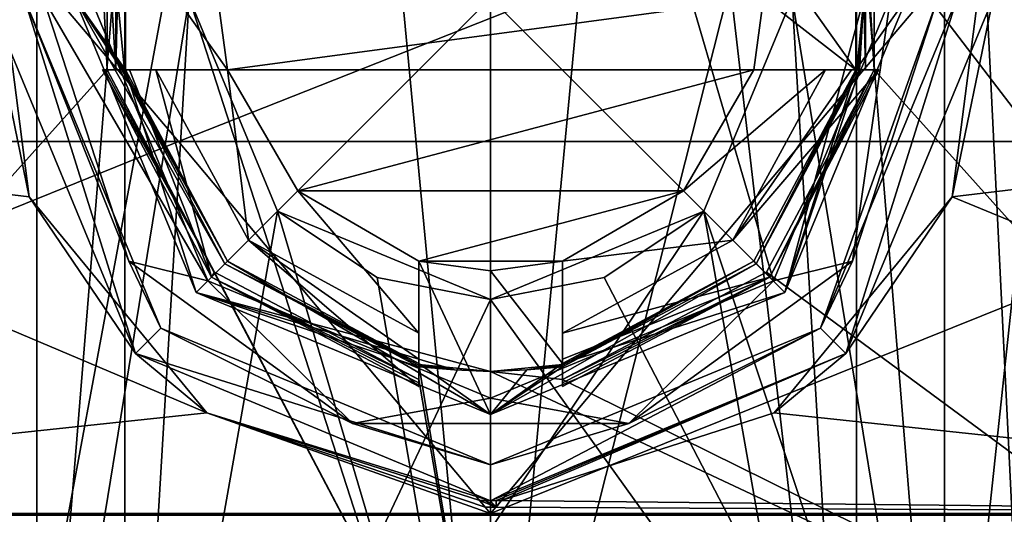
# Model space of a CAD drawing. Header units: millimetres. Extents: x -175 to 175, y 0 to 232.
# Tile 116 of 140: x 146.72 to 153.58, y 73.51 to 76.95. Entities that reach past the tile are written whole.
import ezdxf

# ---------------------------------------------------------------- set-up
doc = ezdxf.new("R2010")
doc.units = ezdxf.units.MM
doc.header["$LTSCALE"] = 65.185185
for name, color, linetype in [('682', 7, 'CONTINUOUS'), ('686', 7, 'CONTINUOUS'), ('692', 7, 'CONTINUOUS'), ('695', 7, 'CONTINUOUS'), ('698', 7, 'CONTINUOUS'), ('700', 7, 'CONTINUOUS'), ('702', 7, 'CONTINUOUS'), ('703', 7, 'CONTINUOUS'), ('704', 7, 'CONTINUOUS'), ('705', 7, 'CONTINUOUS'), ('706', 7, 'CONTINUOUS'), ('709', 7, 'CONTINUOUS'), ('710', 7, 'CONTINUOUS'), ('711', 7, 'CONTINUOUS'), ('716', 7, 'CONTINUOUS'), ('717', 7, 'CONTINUOUS'), ('770', 7, 'CONTINUOUS'), ('865', 7, 'CONTINUOUS'), ('866', 7, 'CONTINUOUS'), ('873', 7, 'CONTINUOUS'), ('874', 7, 'CONTINUOUS'), ('892', 7, 'CONTINUOUS'), ('893', 7, 'CONTINUOUS'), ('894', 7, 'CONTINUOUS'), ('896', 7, 'CONTINUOUS'), ('897', 7, 'CONTINUOUS'), ('898', 7, 'CONTINUOUS'), ('899', 7, 'CONTINUOUS'), ('900', 7, 'CONTINUOUS'), ('901', 7, 'CONTINUOUS'), ('902', 7, 'CONTINUOUS'), ('903', 7, 'CONTINUOUS'), ('904', 7, 'CONTINUOUS'), ('910', 7, 'CONTINUOUS'), ('911', 7, 'CONTINUOUS'), ('915', 7, 'CONTINUOUS'), ('917', 7, 'CONTINUOUS'), ('920', 7, 'CONTINUOUS'), ('921', 7, 'CONTINUOUS'), ('922', 7, 'CONTINUOUS'), ('923', 7, 'CONTINUOUS'), ('928', 7, 'CONTINUOUS'), ('929', 7, 'CONTINUOUS'), ('932', 7, 'CONTINUOUS'), ('933', 7, 'CONTINUOUS'), ('935', 7, 'CONTINUOUS'), ('938', 7, 'CONTINUOUS')]:
    doc.layers.add(name, color=color, linetype=linetype)

msp = doc.modelspace()

# ---------------------------------------------------------------- linework, layer by layer
at = {"layer": '682', "color": 7, "linetype": 'CONTINUOUS', "true_color": 0xe0f2ff}
for points in [[(145.4941, 113.6, -19.7423), (142.125, 70.7994, -18.656), (147.329, 76.6, -20.0731), (145.4941, 113.6, -19.7423)], [(147.329, 77.6, -20.0731), (145.4941, 113.6, -19.7423), (147.329, 76.6, -20.0731), (147.329, 77.6, -20.0731)], [(157.875, 70.7994, -18.656), (154.5059, 113.6, -19.7423), (152.671, 77.6, -20.0731), (157.875, 70.7994, -18.656)], [(147.3888, 77.6, -20.0809), (147.329, 77.6, -20.0731), (147.3888, 76.6, -20.0809), (147.3888, 77.6, -20.0809)], [(147.3888, 76.6, -20.0809), (147.329, 77.6, -20.0731), (147.329, 76.6, -20.0731), (147.3888, 76.6, -20.0809)], [(147.4, 77.1, -20.0824), (147.3888, 77.6, -20.0809), (147.3888, 76.6, -20.0809), (147.4, 77.1, -20.0824)], [(152.6, 77.1, -20.0824), (152.6112, 76.6, -20.0809), (152.6112, 77.6, -20.0809), (152.6, 77.1, -20.0824)], [(152.6112, 76.6, -20.0809), (152.671, 76.6, -20.0731), (152.6112, 77.6, -20.0809), (152.6112, 76.6, -20.0809)], [(152.6112, 77.6, -20.0809), (152.671, 76.6, -20.0731), (152.671, 77.6, -20.0731), (152.6112, 77.6, -20.0809)], [(152.671, 76.6, -20.0731), (157.875, 70.7994, -18.656), (152.671, 77.6, -20.0731), (152.671, 76.6, -20.0731)], [(147.4485, 76.6, -20.0886), (147.4, 77.1, -20.0824), (147.3888, 76.6, -20.0809), (147.4485, 76.6, -20.0886)], [(152.5515, 76.6, -20.0886), (152.6112, 76.6, -20.0809), (152.6, 77.1, -20.0824), (152.5515, 76.6, -20.0886)], [(142.125, 70.7994, -18.656), (150, 71.5427, -20.25), (147.329, 76.6, -20.0731), (142.125, 70.7994, -18.656)], [(147.329, 76.6, -20.0731), (150, 71.5427, -20.25), (148.077, 75.1906, -20.1585), (147.329, 76.6, -20.0731)], [(151.923, 75.1906, -20.1585), (157.875, 70.7994, -18.656), (152.671, 76.6, -20.0731), (151.923, 75.1906, -20.1585)], [(148.077, 75.1906, -20.1585), (150, 71.5427, -20.25), (149.5, 74.4442, -20.2438), (148.077, 75.1906, -20.1585)], [(150.5, 74.4442, -20.2438), (157.875, 70.7994, -18.656), (151.923, 75.1906, -20.1585), (150.5, 74.4442, -20.2438)], [(149.5, 74.4442, -20.2438), (150, 71.5427, -20.25), (149.5, 74.5485, -20.2438), (149.5, 74.4442, -20.2438)], [(149.5, 74.5485, -20.2438), (150, 71.5427, -20.25), (150, 74.5, -20.25), (149.5, 74.5485, -20.2438)], [(150, 74.5, -20.25), (150.5, 74.4442, -20.2438), (150.5, 74.5485, -20.2438), (150, 74.5, -20.25)], [(150, 71.5427, -20.25), (157.875, 70.7994, -18.656), (150, 74.5, -20.25), (150, 71.5427, -20.25)], [(157.875, 70.7994, -18.656), (150.5, 74.4442, -20.2438), (150, 74.5, -20.25), (157.875, 70.7994, -18.656)]]:
    msp.add_3dface(points, dxfattribs=at)
at = {"layer": '686', "color": 7, "linetype": 'CONTINUOUS', "true_color": 0xe0f2ff}
for points in [[(145.4941, 113.6, 19.7423), (154.5059, 113.6, 19.7423), (145.4939, 65.1, 19.7423), (145.4941, 113.6, 19.7423)], [(145.4939, 65.1, 19.7423), (154.5059, 113.6, 19.7423), (154.5061, 65.1, 19.7423), (145.4939, 65.1, 19.7423)]]:
    msp.add_3dface(points, dxfattribs=at)
at = {"layer": '692', "color": 7, "linetype": 'CONTINUOUS', "true_color": 0xe0f2ff}
for points in [[(150, 70.6, 5.5), (146.8377, 70.6, 4.5), (148.3005, 88.6, 5.2308), (150, 70.6, 5.5)], [(146.8377, 70.6, 4.5), (146.8377, 83.1, 4.5), (148.3005, 88.6, 5.2308), (146.8377, 70.6, 4.5)], [(151.6995, 88.6, 5.2308), (150, 70.6, 5.5), (148.3005, 88.6, 5.2308), (151.6995, 88.6, 5.2308)], [(153.1623, 83.1, 4.5), (150, 70.6, 5.5), (151.6995, 88.6, 5.2308), (153.1623, 83.1, 4.5)], [(153.1623, 70.6, 4.5), (150, 70.6, 5.5), (153.1623, 83.1, 4.5), (153.1623, 70.6, 4.5)]]:
    msp.add_3dface(points, dxfattribs=at)
at = {"layer": '695', "color": 7, "linetype": 'CONTINUOUS', "true_color": 0xe0f2ff}
for points in [[(153.1623, 70.6, -4.5), (153.1623, 83.1, -4.5), (151.6995, 88.6, -5.2308), (153.1623, 70.6, -4.5)], [(153.1623, 70.6, -4.5), (151.6995, 88.6, -5.2308), (152.1, 77.1, -5.0833), (153.1623, 70.6, -4.5)], [(146.8377, 83.1, -4.5), (146.8377, 70.6, -4.5), (147.9, 77.1, -5.0833), (146.8377, 83.1, -4.5)], [(146.8377, 70.6, -4.5), (150, 70.6, -5.5), (147.9, 77.1, -5.0833), (146.8377, 70.6, -4.5)], [(147.9, 77.1, -5.0833), (150, 70.6, -5.5), (148.5142, 75.6159, -5.2955), (147.9, 77.1, -5.0833)], [(151.4858, 75.6159, -5.2955), (153.1623, 70.6, -4.5), (152.1, 77.1, -5.0833), (151.4858, 75.6159, -5.2955)], [(148.5142, 75.6159, -5.2955), (150, 70.6, -5.5), (149.2086, 75.1548, -5.4428), (148.5142, 75.6159, -5.2955)], [(150.7914, 75.1548, -5.4428), (153.1623, 70.6, -4.5), (151.4858, 75.6159, -5.2955), (150.7914, 75.1548, -5.4428)], [(150, 70.6, -5.5), (150, 75, -5.5), (149.2086, 75.1548, -5.4428), (150, 70.6, -5.5)], [(150, 75, -5.5), (153.1623, 70.6, -4.5), (150.7914, 75.1548, -5.4428), (150, 75, -5.5)], [(150, 70.6, -5.5), (153.1623, 70.6, -4.5), (150, 75, -5.5), (150, 70.6, -5.5)]]:
    msp.add_3dface(points, dxfattribs=at)
at = {"layer": '698', "color": 7, "linetype": 'CONTINUOUS', "true_color": 0xe0f2ff}
for points in [[(154.5, 69.736, 4.5), (153.7928, 70.2148, 4.5), (153.1623, 83.1, 4.5), (154.5, 69.736, 4.5)], [(154.5, 69.736, 4.5), (153.1623, 83.1, 4.5), (154.5, 83.1, 4.5), (154.5, 69.736, 4.5)], [(153.7928, 70.2148, 4.5), (153.1623, 70.6, 4.5), (153.1623, 83.1, 4.5), (153.7928, 70.2148, 4.5)]]:
    msp.add_3dface(points, dxfattribs=at)
at = {"layer": '700', "color": 7, "linetype": 'CONTINUOUS', "true_color": 0xe0f2ff}
for points in [[(145.5, 69.736, -4.5), (146.2072, 70.2148, -4.5), (146.8377, 83.1, -4.5), (145.5, 69.736, -4.5)], [(145.5, 69.736, -4.5), (146.8377, 83.1, -4.5), (145.5, 83.1, -4.5), (145.5, 69.736, -4.5)], [(146.2072, 70.2148, -4.5), (146.8377, 70.6, -4.5), (146.8377, 83.1, -4.5), (146.2072, 70.2148, -4.5)]]:
    msp.add_3dface(points, dxfattribs=at)
at = {"layer": '702', "color": 7, "linetype": 'CONTINUOUS', "true_color": 0xe0f2ff}
for points in [[(147.9, 77.1, -5.0833), (148.5142, 75.6159, -5.2955), (147.9, 77.1, -7.9783), (147.9, 77.1, -5.0833)], [(147.9, 77.1, -7.9783), (148.5142, 75.6159, -5.2955), (148.515, 75.6152, -8.1152), (147.9, 77.1, -7.9783)], [(148.5142, 75.6159, -5.2955), (149.2086, 75.1548, -5.4428), (148.515, 75.6152, -8.1152), (148.5142, 75.6159, -5.2955)], [(149.2086, 75.1548, -5.4428), (150, 75, -5.5), (148.515, 75.6152, -8.1152), (149.2086, 75.1548, -5.4428)], [(150, 75, -5.5), (150, 75, -8.25), (148.515, 75.6152, -8.1152), (150, 75, -5.5)]]:
    msp.add_3dface(points, dxfattribs=at)
at = {"layer": '703', "color": 7, "linetype": 'CONTINUOUS', "true_color": 0xe0f2ff}
for points in [[(151.4858, 75.6159, -5.2955), (152.1, 77.1, -5.0833), (151.4851, 75.6152, -8.1152), (151.4858, 75.6159, -5.2955)], [(151.4851, 75.6152, -8.1152), (152.1, 77.1, -5.0833), (152.1, 77.1, -7.9783), (151.4851, 75.6152, -8.1152)], [(150, 75, -8.25), (150.7914, 75.1548, -5.4428), (151.4851, 75.6152, -8.1152), (150, 75, -8.25)], [(150.7914, 75.1548, -5.4428), (151.4858, 75.6159, -5.2955), (151.4851, 75.6152, -8.1152), (150.7914, 75.1548, -5.4428)], [(150, 75, -5.5), (150.7914, 75.1548, -5.4428), (150, 75, -8.25), (150, 75, -5.5)]]:
    msp.add_3dface(points, dxfattribs=at)
at = {"layer": '704', "color": 7, "linetype": 'CONTINUOUS', "true_color": 0xe0f2ff}
for points in [[(147.5253, 74.625, -21.5), (146.5, 77.1, -21.5), (146.75, 77.1, -21.5), (147.5253, 74.625, -21.5)], [(147.5253, 74.625, -21.5), (146.75, 77.1, -21.5), (147.7019, 74.8019, -21.5), (147.5253, 74.625, -21.5)], [(153.25, 77.1, -21.5), (152.4747, 74.625, -21.5), (152.2981, 74.8019, -21.5), (153.25, 77.1, -21.5)], [(153.5, 77.1, -21.5), (152.4747, 74.625, -21.5), (153.25, 77.1, -21.5), (153.5, 77.1, -21.5)], [(150, 73.85, -21.5), (147.5253, 74.625, -21.5), (147.7019, 74.8019, -21.5), (150, 73.85, -21.5)], [(152.4747, 74.625, -21.5), (150, 73.6, -21.5), (152.2981, 74.8019, -21.5), (152.4747, 74.625, -21.5)], [(152.2981, 74.8019, -21.5), (150, 73.6, -21.5), (150, 73.85, -21.5), (152.2981, 74.8019, -21.5)], [(150, 73.6, -21.5), (147.5253, 74.625, -21.5), (150, 73.85, -21.5), (150, 73.6, -21.5)]]:
    msp.add_3dface(points, dxfattribs=at)
at = {"layer": '705', "color": 7, "linetype": 'CONTINUOUS', "true_color": 0xe0f2ff}
for points in [[(146.5394, 77.6234, -21.9884), (146.5, 77.1, -21.5), (146.7853, 75.7158, -21.8405), (146.5394, 77.6234, -21.9884)], [(146.5, 77.1, -21.5), (147.5253, 74.625, -21.5), (146.7853, 75.7158, -21.8405), (146.5, 77.1, -21.5)], [(146.7853, 75.7158, -21.8405), (147.5253, 74.625, -21.5), (148.0237, 74.2114, -22.0155), (146.7853, 75.7158, -21.8405)], [(147.5253, 74.625, -21.5), (150, 73.6, -21.5), (148.0237, 74.2114, -22.0155), (147.5253, 74.625, -21.5)], [(150, 73.6, -21.5), (149.924, 73.6008, -22.3855), (148.0237, 74.2114, -22.0155), (150, 73.6, -21.5)], [(149.924, 73.6008, -22.3855), (150, 73.6, -21.5), (149.962, 73.6002, -22.3856), (149.924, 73.6008, -22.3855)], [(149.962, 73.6002, -22.3856), (150, 73.6, -21.5), (150, 73.6, -22.3856), (149.962, 73.6002, -22.3856)]]:
    msp.add_3dface(points, dxfattribs=at)
at = {"layer": '706', "color": 7, "linetype": 'CONTINUOUS', "true_color": 0xe0f2ff}
for points in [[(153.5, 77.1, -21.5), (153.4606, 77.6234, -21.9884), (153.2147, 75.7158, -21.8405), (153.5, 77.1, -21.5)], [(152.4747, 74.625, -21.5), (153.5, 77.1, -21.5), (153.2147, 75.7158, -21.8405), (152.4747, 74.625, -21.5)], [(151.9763, 74.2114, -22.0155), (152.4747, 74.625, -21.5), (153.2147, 75.7158, -21.8405), (151.9763, 74.2114, -22.0155)], [(150, 73.6, -21.5), (152.4747, 74.625, -21.5), (150, 73.6, -22.3856), (150, 73.6, -21.5)], [(150, 73.6, -22.3856), (152.4747, 74.625, -21.5), (150.038, 73.6002, -22.3856), (150, 73.6, -22.3856)], [(150.038, 73.6002, -22.3856), (152.4747, 74.625, -21.5), (150.076, 73.6008, -22.3855), (150.038, 73.6002, -22.3856)], [(150.076, 73.6008, -22.3855), (152.4747, 74.625, -21.5), (151.9763, 74.2114, -22.0155), (150.076, 73.6008, -22.3855)]]:
    msp.add_3dface(points, dxfattribs=at)
at = {"layer": '709', "color": 7, "linetype": 'CONTINUOUS', "true_color": 0xe0f2ff}
for points in [[(143.3255, 69.6, 4.8491), (147.4508, 69.6, 7.8463), (147.4505, 113.6, 7.8462), (143.3255, 69.6, 4.8491)], [(143.3255, 69.6, 4.8491), (147.4505, 113.6, 7.8462), (143.3255, 113.6, 4.849), (143.3255, 69.6, 4.8491)], [(147.4508, 69.6, 7.8463), (152.5492, 69.6, 7.8463), (147.4505, 113.6, 7.8462), (147.4508, 69.6, 7.8463)], [(152.5492, 69.6, 7.8463), (152.5495, 113.6, 7.8462), (147.4505, 113.6, 7.8462), (152.5492, 69.6, 7.8463)], [(152.5492, 69.6, 7.8463), (156.6745, 69.6, 4.8491), (152.5495, 113.6, 7.8462), (152.5492, 69.6, 7.8463)], [(156.6745, 69.6, 4.8491), (156.6745, 113.6, 4.849), (152.5495, 113.6, 7.8462), (156.6745, 69.6, 4.8491)]]:
    msp.add_3dface(points, dxfattribs=at)
at = {"layer": '710', "color": 7, "linetype": 'CONTINUOUS', "true_color": 0xe0f2ff}
for points in [[(147.4508, 69.6, -7.8463), (143.3255, 69.6, -4.8491), (147.4505, 113.6, -7.8462), (147.4508, 69.6, -7.8463)], [(143.3255, 69.6, -4.8491), (143.3255, 113.6, -4.849), (147.4505, 113.6, -7.8462), (143.3255, 69.6, -4.8491)], [(147.9, 77.1, -7.9783), (147.4508, 69.6, -7.8463), (147.4505, 113.6, -7.8462), (147.9, 77.1, -7.9783)], [(152.5492, 69.6, -7.8463), (152.1, 77.1, -7.9783), (152.5495, 113.6, -7.8462), (152.5492, 69.6, -7.8463)], [(156.6745, 69.6, -4.8491), (152.5492, 69.6, -7.8463), (152.5495, 113.6, -7.8462), (156.6745, 69.6, -4.8491)], [(156.6745, 69.6, -4.8491), (152.5495, 113.6, -7.8462), (156.6745, 113.6, -4.849), (156.6745, 69.6, -4.8491)], [(147.4508, 69.6, -7.8463), (147.9, 77.1, -7.9783), (148.515, 75.6152, -8.1152), (147.4508, 69.6, -7.8463)], [(152.5492, 69.6, -7.8463), (151.4851, 75.6152, -8.1152), (152.1, 77.1, -7.9783), (152.5492, 69.6, -7.8463)], [(152.5492, 69.6, -7.8463), (147.4508, 69.6, -7.8463), (151.4851, 75.6152, -8.1152), (152.5492, 69.6, -7.8463)], [(150, 75, -8.25), (147.4508, 69.6, -7.8463), (148.515, 75.6152, -8.1152), (150, 75, -8.25)], [(147.4508, 69.6, -7.8463), (150, 75, -8.25), (151.4851, 75.6152, -8.1152), (147.4508, 69.6, -7.8463)]]:
    msp.add_3dface(points, dxfattribs=at)
at = {"layer": '711', "color": 7, "linetype": 'CONTINUOUS', "true_color": 0xe0f2ff}
for points in [[(152.5515, 76.6, -20.0886), (152.6, 77.1, -20.0824), (152.5515, 76.6, -21.2), (152.5515, 76.6, -20.0886)], [(152.5515, 76.6, -21.2), (152.6, 77.1, -20.0824), (152.6, 77.1, -21.2), (152.5515, 76.6, -21.2)]]:
    msp.add_3dface(points, dxfattribs=at)
at = {"layer": '716', "color": 7, "linetype": 'CONTINUOUS', "true_color": 0xe0f2ff}
for points in [[(152.5691, 76.6, -21.2173), (152.6, 77.1, -21.2), (152.0506, 75.0494, -21.5), (152.5691, 76.6, -21.2173)], [(152.0506, 75.0494, -21.5), (152.6, 77.1, -21.2), (152.9, 77.1, -21.5), (152.0506, 75.0494, -21.5)], [(152.5515, 76.6, -21.2), (152.6, 77.1, -21.2), (152.5603, 76.6, -21.2086), (152.5515, 76.6, -21.2)], [(152.5603, 76.6, -21.2086), (152.6, 77.1, -21.2), (152.5691, 76.6, -21.2173), (152.5603, 76.6, -21.2086)], [(151.8507, 75.2493, -21.2173), (152.5691, 76.6, -21.2173), (152.0506, 75.0494, -21.5), (151.8507, 75.2493, -21.2173)], [(150.5, 74.5309, -21.2173), (151.8507, 75.2493, -21.2173), (150, 74.2, -21.5), (150.5, 74.5309, -21.2173)], [(150, 74.2, -21.5), (151.8507, 75.2493, -21.2173), (152.0506, 75.0494, -21.5), (150, 74.2, -21.5)], [(150.2511, 74.5122, -21.2), (150.5, 74.5309, -21.2173), (150, 74.2, -21.5), (150.2511, 74.5122, -21.2)], [(150, 74.5, -21.2), (150.2511, 74.5122, -21.2), (150, 74.2, -21.5), (150, 74.5, -21.2)], [(150.5, 74.5485, -21.2), (150.5, 74.5397, -21.2086), (150.2511, 74.5122, -21.2), (150.5, 74.5485, -21.2)], [(150.5, 74.5397, -21.2086), (150.5, 74.5309, -21.2173), (150.2511, 74.5122, -21.2), (150.5, 74.5397, -21.2086)]]:
    msp.add_3dface(points, dxfattribs=at)
at = {"layer": '717', "color": 7, "linetype": 'CONTINUOUS', "true_color": 0xe0f2ff}
for points in [[(147.4309, 76.6, -21.2173), (148.1493, 75.2493, -21.2173), (147.1, 77.1, -21.5), (147.4309, 76.6, -21.2173)], [(147.1, 77.1, -21.5), (148.1493, 75.2493, -21.2173), (147.9494, 75.0494, -21.5), (147.1, 77.1, -21.5)], [(147.4398, 76.6, -21.2086), (147.4309, 76.6, -21.2173), (147.1, 77.1, -21.5), (147.4398, 76.6, -21.2086)], [(147.4485, 76.6, -21.2), (147.4398, 76.6, -21.2086), (147.1, 77.1, -21.5), (147.4485, 76.6, -21.2)], [(147.4, 77.1, -21.2), (147.4485, 76.6, -21.2), (147.1, 77.1, -21.5), (147.4, 77.1, -21.2)], [(148.1493, 75.2493, -21.2173), (149.5, 74.5309, -21.2173), (147.9494, 75.0494, -21.5), (148.1493, 75.2493, -21.2173)], [(150, 74.5, -21.2), (150, 74.2, -21.5), (147.9494, 75.0494, -21.5), (150, 74.5, -21.2)], [(149.7489, 74.5122, -21.2), (150, 74.5, -21.2), (147.9494, 75.0494, -21.5), (149.7489, 74.5122, -21.2)], [(149.5, 74.5309, -21.2173), (149.7489, 74.5122, -21.2), (147.9494, 75.0494, -21.5), (149.5, 74.5309, -21.2173)], [(149.5, 74.5485, -21.2), (149.7489, 74.5122, -21.2), (149.5, 74.5397, -21.2086), (149.5, 74.5485, -21.2)], [(149.5, 74.5397, -21.2086), (149.7489, 74.5122, -21.2), (149.5, 74.5309, -21.2173), (149.5, 74.5397, -21.2086)]]:
    msp.add_3dface(points, dxfattribs=at)
at = {"layer": '770', "color": 7, "linetype": 'CONTINUOUS', "true_color": 0xe0f2ff}
for points in [[(145.6299, 78.6895, 21.97), (147.8256, 76.1, 22.0775), (154.3701, 78.6895, 21.97), (145.6299, 78.6895, 21.97)], [(154.3701, 78.6895, 21.97), (147.8256, 76.1, 22.0775), (152.1744, 76.1, 22.0775), (154.3701, 78.6895, 21.97)], [(147.8256, 76.1, 22.0775), (150, 73.5105, 22.4004), (152.1744, 76.1, 22.0775), (147.8256, 76.1, 22.0775)]]:
    msp.add_3dface(points, dxfattribs=at)
at = {"layer": '865', "color": 7, "linetype": 'CONTINUOUS', "true_color": 0xe0f2ff}
for points in [[(156.4398, 76.1, -21.2291), (153.4606, 77.6234, -21.9884), (153.9146, 78.157, -21.9747), (156.4398, 76.1, -21.2291)], [(153.2147, 75.7158, -21.8405), (153.4606, 77.6234, -21.9884), (156.4398, 76.1, -21.2291), (153.2147, 75.7158, -21.8405)], [(158.5723, 73.5105, -20.6953), (153.2147, 75.7158, -21.8405), (156.4398, 76.1, -21.2291), (158.5723, 73.5105, -20.6953)], [(151.9763, 74.2114, -22.0155), (153.2147, 75.7158, -21.8405), (158.5723, 73.5105, -20.6953), (151.9763, 74.2114, -22.0155)], [(150.076, 73.6008, -22.3855), (151.9763, 74.2114, -22.0155), (158.5723, 73.5105, -20.6953), (150.076, 73.6008, -22.3855)], [(150.076, 73.6008, -22.3855), (158.5723, 73.5105, -20.6953), (150.038, 73.5556, -22.3929), (150.076, 73.6008, -22.3855)], [(150.038, 73.5556, -22.3929), (158.5723, 73.5105, -20.6953), (150, 73.5105, -22.4004), (150.038, 73.5556, -22.3929)], [(158.5723, 73.5105, -20.6953), (158.5723, 73.5, -20.6953), (150, 73.5, -22.4004), (158.5723, 73.5105, -20.6953)], [(150, 73.5105, -22.4004), (158.5723, 73.5105, -20.6953), (150, 73.5, -22.4004), (150, 73.5105, -22.4004)]]:
    msp.add_3dface(points, dxfattribs=at)
at = {"layer": '866', "color": 7, "linetype": 'CONTINUOUS', "true_color": 0xe0f2ff}
for points in [[(146.5394, 77.6234, -21.9884), (146.7853, 75.7158, -21.8405), (143.5602, 76.1, -21.2291), (146.5394, 77.6234, -21.9884)], [(148.0237, 74.2114, -22.0155), (141.4277, 73.5105, -20.6953), (143.5602, 76.1, -21.2291), (148.0237, 74.2114, -22.0155)], [(146.7853, 75.7158, -21.8405), (148.0237, 74.2114, -22.0155), (143.5602, 76.1, -21.2291), (146.7853, 75.7158, -21.8405)], [(141.4277, 73.5105, -20.6953), (148.0237, 74.2114, -22.0155), (150, 73.5105, -22.4004), (141.4277, 73.5105, -20.6953)], [(148.0237, 74.2114, -22.0155), (149.924, 73.6008, -22.3855), (149.962, 73.5556, -22.3929), (148.0237, 74.2114, -22.0155)], [(150, 73.5105, -22.4004), (148.0237, 74.2114, -22.0155), (149.962, 73.5556, -22.3929), (150, 73.5105, -22.4004)], [(141.4277, 73.5105, -20.6953), (150, 73.5105, -22.4004), (150, 73.5, -22.4004), (141.4277, 73.5105, -20.6953)], [(141.4277, 73.5105, -20.6953), (150, 73.5, -22.4004), (141.4277, 73.5, -20.6953), (141.4277, 73.5105, -20.6953)]]:
    msp.add_3dface(points, dxfattribs=at)
at = {"layer": '873', "color": 7, "linetype": 'CONTINUOUS', "true_color": 0xe0f2ff}
for points in [[(145.6299, 78.6895, 21.97), (143.5602, 76.1, 21.2291), (147.8256, 76.1, 22.0775), (145.6299, 78.6895, 21.97)], [(143.5602, 76.1, 21.2291), (141.4277, 73.5105, 20.6953), (147.8256, 76.1, 22.0775), (143.5602, 76.1, 21.2291)], [(141.4277, 73.5105, 20.6953), (150, 73.5105, 22.4004), (147.8256, 76.1, 22.0775), (141.4277, 73.5105, 20.6953)], [(150, 73.5105, 22.4004), (141.4277, 73.5105, 20.6953), (141.4277, 73.5, 20.6953), (150, 73.5105, 22.4004)], [(150, 73.5105, 22.4004), (141.4277, 73.5, 20.6953), (150, 73.5, 22.4004), (150, 73.5105, 22.4004)]]:
    msp.add_3dface(points, dxfattribs=at)
at = {"layer": '874', "color": 7, "linetype": 'CONTINUOUS', "true_color": 0xe0f2ff}
for points in [[(154.3701, 78.6895, 21.97), (152.1744, 76.1, 22.0775), (156.4398, 76.1, 21.2291), (154.3701, 78.6895, 21.97)], [(152.1744, 76.1, 22.0775), (150, 73.5105, 22.4004), (156.4398, 76.1, 21.2291), (152.1744, 76.1, 22.0775)], [(150, 73.5105, 22.4004), (158.5723, 73.5105, 20.6953), (156.4398, 76.1, 21.2291), (150, 73.5105, 22.4004)], [(158.5723, 73.5105, 20.6953), (150, 73.5105, 22.4004), (150, 73.5, 22.4004), (158.5723, 73.5105, 20.6953)], [(158.5723, 73.5105, 20.6953), (150, 73.5, 22.4004), (158.5723, 73.5, 20.6953), (158.5723, 73.5105, 20.6953)]]:
    msp.add_3dface(points, dxfattribs=at)
at = {"layer": '892', "color": 7, "linetype": 'CONTINUOUS', "true_color": 0xe0f2ff}
for points in [[(147.4562, 77.6, -21.5), (147.1, 77.1, -21.5), (147.4562, 76.6, -21.5), (147.4562, 77.6, -21.5)], [(148.1, 77.1, -21.5), (147.4562, 77.6, -21.5), (148.167, 76.6, -21.5), (148.1, 77.1, -21.5)], [(148.167, 76.6, -21.5), (147.4562, 77.6, -21.5), (147.4562, 76.6, -21.5), (148.167, 76.6, -21.5)], [(151.9, 77.1, -21.5), (152.5438, 76.6, -21.5), (151.833, 77.6, -21.5), (151.9, 77.1, -21.5)], [(151.833, 77.6, -21.5), (152.5438, 76.6, -21.5), (152.5438, 77.6, -21.5), (151.833, 77.6, -21.5)], [(152.5438, 76.6, -21.5), (152.9, 77.1, -21.5), (152.5438, 77.6, -21.5), (152.5438, 76.6, -21.5)], [(147.1, 77.1, -21.5), (147.9494, 75.0494, -21.5), (147.4562, 76.6, -21.5), (147.1, 77.1, -21.5)], [(151.833, 76.6, -21.5), (152.5438, 76.6, -21.5), (151.9, 77.1, -21.5), (151.833, 76.6, -21.5)], [(152.0506, 75.0494, -21.5), (152.9, 77.1, -21.5), (152.5438, 76.6, -21.5), (152.0506, 75.0494, -21.5)], [(147.4562, 76.6, -21.5), (147.9494, 75.0494, -21.5), (148.1668, 75.2668, -21.5), (147.4562, 76.6, -21.5)], [(152.0506, 75.0494, -21.5), (152.5438, 76.6, -21.5), (151.8332, 75.2668, -21.5), (152.0506, 75.0494, -21.5)], [(147.9494, 75.0494, -21.5), (150, 74.2, -21.5), (148.1668, 75.2668, -21.5), (147.9494, 75.0494, -21.5)], [(148.1668, 75.2668, -21.5), (150, 74.2, -21.5), (149.5, 74.5562, -21.5), (148.1668, 75.2668, -21.5)], [(149.5, 74.5562, -21.5), (150, 74.2, -21.5), (149.5, 75.267, -21.5), (149.5, 74.5562, -21.5)], [(149.5, 75.267, -21.5), (150, 74.2, -21.5), (150, 75.2, -21.5), (149.5, 75.267, -21.5)], [(150.5, 75.267, -21.5), (150, 75.2, -21.5), (150.5, 74.5562, -21.5), (150.5, 75.267, -21.5)], [(150.5, 74.5562, -21.5), (152.0506, 75.0494, -21.5), (151.8332, 75.2668, -21.5), (150.5, 74.5562, -21.5)], [(150, 75.2, -21.5), (150, 74.2, -21.5), (150.5, 74.5562, -21.5), (150, 75.2, -21.5)], [(150, 74.2, -21.5), (152.0506, 75.0494, -21.5), (150.5, 74.5562, -21.5), (150, 74.2, -21.5)]]:
    msp.add_3dface(points, dxfattribs=at)
at = {"layer": '893', "color": 7, "linetype": 'CONTINUOUS', "true_color": 0xe0f2ff}
for points in [[(147.2958, 76.6, -19.7), (147.3125, 76.6, -19.8868), (148.077, 75.1906, -20.1585), (147.2958, 76.6, -19.7)], [(147.2958, 76.6, -19.7), (148.077, 75.1906, -20.1585), (148.0555, 75.1555, -19.7), (147.2958, 76.6, -19.7)], [(147.329, 76.6, -20.0731), (148.077, 75.1906, -20.1585), (147.3125, 76.6, -19.8868), (147.329, 76.6, -20.0731)], [(148.077, 75.1906, -20.1585), (149.5, 74.4442, -20.2438), (148.0555, 75.1555, -19.7), (148.077, 75.1906, -20.1585)], [(148.0555, 75.1555, -19.7), (149.5, 74.4442, -20.2438), (149.5, 74.4201, -19.9726), (148.0555, 75.1555, -19.7)], [(149.5, 74.3958, -19.7), (148.0555, 75.1555, -19.7), (149.5, 74.4201, -19.9726), (149.5, 74.3958, -19.7)]]:
    msp.add_3dface(points, dxfattribs=at)
at = {"layer": '894', "color": 7, "linetype": 'CONTINUOUS', "true_color": 0xe0f2ff}
for points in [[(147.2958, 76.6, -19.7), (148.0555, 75.1555, -19.7), (147.4851, 76.6, -19.1892), (147.2958, 76.6, -19.7)], [(148.0555, 75.1555, -19.7), (147.6669, 76.6, -18.7), (147.4851, 76.6, -19.1892), (148.0555, 75.1555, -19.7)], [(147.6669, 76.6, -18.7), (148.0555, 75.1555, -19.7), (148.3128, 75.4128, -18.7), (147.6669, 76.6, -18.7)], [(148.0555, 75.1555, -19.7), (149.5, 74.3958, -19.7), (148.3128, 75.4128, -18.7), (148.0555, 75.1555, -19.7)], [(149.5, 74.3958, -19.7), (149.5, 74.5851, -19.1892), (148.3128, 75.4128, -18.7), (149.5, 74.3958, -19.7)], [(149.5, 74.7669, -18.7), (148.3128, 75.4128, -18.7), (149.5, 74.5851, -19.1892), (149.5, 74.7669, -18.7)]]:
    msp.add_3dface(points, dxfattribs=at)
at = {"layer": '896', "color": 7, "linetype": 'CONTINUOUS', "true_color": 0xe0f2ff}
for points in [[(148.167, 76.6, -20.7), (148.167, 76.6, -18.7), (148.6565, 75.7565, -18.7), (148.167, 76.6, -20.7)], [(148.6565, 75.7565, -20.7), (148.167, 76.6, -20.7), (148.6565, 75.7565, -18.7), (148.6565, 75.7565, -20.7)], [(149.5, 75.267, -20.7), (148.6565, 75.7565, -20.7), (149.5, 75.267, -18.7), (149.5, 75.267, -20.7)], [(149.5, 75.267, -18.7), (148.6565, 75.7565, -20.7), (148.6565, 75.7565, -18.7), (149.5, 75.267, -18.7)]]:
    msp.add_3dface(points, dxfattribs=at)
at = {"layer": '897', "color": 7, "linetype": 'CONTINUOUS', "true_color": 0xe0f2ff}
for points in [[(148.1, 77.1, -20.7), (148.167, 76.6, -20.7), (151.9, 77.1, -20.7), (148.1, 77.1, -20.7)], [(148.167, 76.6, -20.7), (151.833, 76.6, -20.7), (151.9, 77.1, -20.7), (148.167, 76.6, -20.7)], [(148.167, 76.6, -20.7), (148.6565, 75.7565, -20.7), (151.833, 76.6, -20.7), (148.167, 76.6, -20.7)], [(151.833, 76.6, -20.7), (148.6565, 75.7565, -20.7), (151.3435, 75.7565, -20.7), (151.833, 76.6, -20.7)], [(148.6565, 75.7565, -20.7), (149.5, 75.267, -20.7), (151.3435, 75.7565, -20.7), (148.6565, 75.7565, -20.7)], [(151.3435, 75.7565, -20.7), (149.5, 75.267, -20.7), (150.5, 75.267, -20.7), (151.3435, 75.7565, -20.7)], [(150.5, 75.267, -20.7), (149.5, 75.267, -20.7), (150, 75.2, -20.7), (150.5, 75.267, -20.7)]]:
    msp.add_3dface(points, dxfattribs=at)
at = {"layer": '898', "color": 7, "linetype": 'CONTINUOUS', "true_color": 0xe0f2ff}
for points in [[(147.2137, 77.1, -21.9987), (150, 77.1, -22.1), (148.0298, 75.1298, -21.9987), (147.2137, 77.1, -21.9987)], [(148.0298, 75.1298, -21.9987), (150, 77.1, -22.1), (150, 74.3137, -21.9987), (148.0298, 75.1298, -21.9987)], [(150, 77.1, -22.1), (151.3941, 77.1, -22.0747), (151.9702, 75.1298, -21.9987), (150, 77.1, -22.1)], [(150, 74.3137, -21.9987), (150, 77.1, -22.1), (151.9702, 75.1298, -21.9987), (150, 74.3137, -21.9987)], [(151.3941, 77.1, -22.0747), (152.7863, 77.1, -21.9987), (151.9702, 75.1298, -21.9987), (151.3941, 77.1, -22.0747)]]:
    msp.add_3dface(points, dxfattribs=at)
at = {"layer": '899', "color": 7, "linetype": 'CONTINUOUS', "true_color": 0xe0f2ff}
for points in [[(147.7019, 74.8019, -21.5), (146.75, 77.1, -21.5), (147.479, 75.2684, -21.8405), (147.7019, 74.8019, -21.5)], [(146.75, 77.1, -21.5), (146.8838, 77.1, -21.8405), (147.479, 75.2684, -21.8405), (146.75, 77.1, -21.5)], [(146.8838, 77.1, -21.8405), (147.2137, 77.1, -21.9987), (148.0298, 75.1298, -21.9987), (146.8838, 77.1, -21.8405)], [(146.8838, 77.1, -21.8405), (148.0298, 75.1298, -21.9987), (147.479, 75.2684, -21.8405), (146.8838, 77.1, -21.8405)], [(151.9702, 75.1298, -21.9987), (152.7863, 77.1, -21.9987), (152.521, 75.2684, -21.8405), (151.9702, 75.1298, -21.9987)], [(153.25, 77.1, -21.5), (152.2981, 74.8019, -21.5), (153.1162, 77.1, -21.8405), (153.25, 77.1, -21.5)], [(153.1162, 77.1, -21.8405), (152.2981, 74.8019, -21.5), (152.521, 75.2684, -21.8405), (153.1162, 77.1, -21.8405)], [(152.7863, 77.1, -21.9987), (153.1162, 77.1, -21.8405), (152.521, 75.2684, -21.8405), (152.7863, 77.1, -21.9987)], [(149.0371, 74.1363, -21.8405), (147.7019, 74.8019, -21.5), (147.479, 75.2684, -21.8405), (149.0371, 74.1363, -21.8405)], [(148.0298, 75.1298, -21.9987), (149.0371, 74.1363, -21.8405), (147.479, 75.2684, -21.8405), (148.0298, 75.1298, -21.9987)], [(152.521, 75.2684, -21.8405), (152.2981, 74.8019, -21.5), (150.9629, 74.1363, -21.8405), (152.521, 75.2684, -21.8405)], [(151.9702, 75.1298, -21.9987), (152.521, 75.2684, -21.8405), (150.9629, 74.1363, -21.8405), (151.9702, 75.1298, -21.9987)], [(148.0298, 75.1298, -21.9987), (150, 74.3137, -21.9987), (149.0371, 74.1363, -21.8405), (148.0298, 75.1298, -21.9987)], [(150, 74.3137, -21.9987), (151.9702, 75.1298, -21.9987), (150.9629, 74.1363, -21.8405), (150, 74.3137, -21.9987)], [(150, 73.85, -21.5), (147.7019, 74.8019, -21.5), (149.0371, 74.1363, -21.8405), (150, 73.85, -21.5)], [(152.2981, 74.8019, -21.5), (150, 73.85, -21.5), (150.9629, 74.1363, -21.8405), (152.2981, 74.8019, -21.5)], [(150, 74.3137, -21.9987), (150.9629, 74.1363, -21.8405), (149.0371, 74.1363, -21.8405), (150, 74.3137, -21.9987)], [(150.9629, 74.1363, -21.8405), (150, 73.85, -21.5), (149.0371, 74.1363, -21.8405), (150.9629, 74.1363, -21.8405)]]:
    msp.add_3dface(points, dxfattribs=at)
at = {"layer": '900', "color": 7, "linetype": 'CONTINUOUS', "true_color": 0xe0f2ff}
for points in [[(150.5, 74.5485, -21.2), (150.5, 74.5485, -20.2438), (150.5, 75.267, -20.7), (150.5, 74.5485, -21.2)], [(150.5, 75.267, -20.7), (150.5, 74.5485, -20.2438), (150.5, 74.4201, -19.9726), (150.5, 75.267, -20.7)], [(150.5, 74.5309, -21.2173), (150.5, 74.5397, -21.2086), (150.5, 75.267, -21.5), (150.5, 74.5309, -21.2173)], [(150.5, 74.5309, -21.2173), (150.5, 75.267, -21.5), (150.5, 74.5436, -21.3588), (150.5, 74.5309, -21.2173)], [(150.5, 74.5397, -21.2086), (150.5, 74.5485, -21.2), (150.5, 75.267, -21.5), (150.5, 74.5397, -21.2086)], [(150.5, 75.267, -21.5), (150.5, 74.5485, -21.2), (150.5, 75.267, -20.7), (150.5, 75.267, -21.5)], [(150.5, 75.267, -21.5), (150.5, 74.5562, -21.5), (150.5, 74.5436, -21.3588), (150.5, 75.267, -21.5)], [(150.5, 75.267, -18.7), (150.5, 75.267, -20.7), (150.5, 74.7669, -18.7), (150.5, 75.267, -18.7)], [(150.5, 74.7669, -18.7), (150.5, 75.267, -20.7), (150.5, 74.585, -19.1895), (150.5, 74.7669, -18.7)], [(150.5, 74.585, -19.1895), (150.5, 75.267, -20.7), (150.5, 74.3958, -19.7), (150.5, 74.585, -19.1895)], [(150.5, 74.3958, -19.7), (150.5, 75.267, -20.7), (150.5, 74.4201, -19.9726), (150.5, 74.3958, -19.7)], [(150.5, 74.5485, -20.2438), (150.5, 74.4442, -20.2438), (150.5, 74.4201, -19.9726), (150.5, 74.5485, -20.2438)]]:
    msp.add_3dface(points, dxfattribs=at)
at = {"layer": '901', "color": 7, "linetype": 'CONTINUOUS', "true_color": 0xe0f2ff}
for points in [[(149.5, 74.4442, -20.2438), (149.5, 74.5485, -20.2438), (149.5, 75.267, -18.7), (149.5, 74.4442, -20.2438)], [(149.5, 74.4201, -19.9726), (149.5, 74.4442, -20.2438), (149.5, 75.267, -18.7), (149.5, 74.4201, -19.9726)], [(149.5, 74.5485, -20.2438), (149.5, 74.5485, -21.2), (149.5, 75.267, -20.7), (149.5, 74.5485, -20.2438)], [(149.5, 74.5485, -20.2438), (149.5, 75.267, -20.7), (149.5, 75.267, -18.7), (149.5, 74.5485, -20.2438)], [(149.5, 74.5485, -21.2), (149.5, 74.5397, -21.2086), (149.5, 75.267, -20.7), (149.5, 74.5485, -21.2)], [(149.5, 74.5397, -21.2086), (149.5, 74.5309, -21.2173), (149.5, 75.267, -20.7), (149.5, 74.5397, -21.2086)], [(149.5, 75.267, -20.7), (149.5, 74.5309, -21.2173), (149.5, 74.5436, -21.3588), (149.5, 75.267, -20.7)], [(149.5, 74.5562, -21.5), (149.5, 75.267, -21.5), (149.5, 75.267, -20.7), (149.5, 74.5562, -21.5)], [(149.5, 74.5562, -21.5), (149.5, 75.267, -20.7), (149.5, 74.5436, -21.3588), (149.5, 74.5562, -21.5)], [(149.5, 74.3958, -19.7), (149.5, 74.4201, -19.9726), (149.5, 75.267, -18.7), (149.5, 74.3958, -19.7)], [(149.5, 74.5851, -19.1892), (149.5, 74.3958, -19.7), (149.5, 75.267, -18.7), (149.5, 74.5851, -19.1892)], [(149.5, 74.7669, -18.7), (149.5, 74.5851, -19.1892), (149.5, 75.267, -18.7), (149.5, 74.7669, -18.7)]]:
    msp.add_3dface(points, dxfattribs=at)
at = {"layer": '902', "color": 7, "linetype": 'CONTINUOUS', "true_color": 0xe0f2ff}
for points in [[(149.5, 75.267, -21.5), (150, 75.2, -21.5), (149.5, 75.267, -20.7), (149.5, 75.267, -21.5)], [(149.5, 75.267, -20.7), (150, 75.2, -21.5), (150, 75.2, -20.7), (149.5, 75.267, -20.7)], [(150, 75.2, -21.5), (150.5, 75.267, -21.5), (150, 75.2, -20.7), (150, 75.2, -21.5)], [(150.5, 75.267, -21.5), (150.5, 75.267, -20.7), (150, 75.2, -20.7), (150.5, 75.267, -21.5)]]:
    msp.add_3dface(points, dxfattribs=at)
at = {"layer": '903', "color": 7, "linetype": 'CONTINUOUS', "true_color": 0xe0f2ff}
for points in [[(147.3125, 76.6, -19.8868), (147.2958, 76.6, -19.7), (148.167, 76.6, -20.7), (147.3125, 76.6, -19.8868)], [(147.2958, 76.6, -19.7), (147.4851, 76.6, -19.1892), (148.167, 76.6, -20.7), (147.2958, 76.6, -19.7)], [(147.4485, 76.6, -20.0886), (147.329, 76.6, -20.0731), (147.3125, 76.6, -19.8868), (147.4485, 76.6, -20.0886)], [(147.4485, 76.6, -20.0886), (147.3125, 76.6, -19.8868), (148.167, 76.6, -20.7), (147.4485, 76.6, -20.0886)], [(147.4485, 76.6, -20.0886), (147.3888, 76.6, -20.0809), (147.329, 76.6, -20.0731), (147.4485, 76.6, -20.0886)], [(147.4309, 76.6, -21.2173), (147.4398, 76.6, -21.2086), (148.167, 76.6, -21.5), (147.4309, 76.6, -21.2173)], [(147.4309, 76.6, -21.2173), (148.167, 76.6, -21.5), (147.4436, 76.6, -21.3588), (147.4309, 76.6, -21.2173)], [(147.4398, 76.6, -21.2086), (147.4485, 76.6, -21.2), (148.167, 76.6, -21.5), (147.4398, 76.6, -21.2086)], [(148.167, 76.6, -21.5), (147.4562, 76.6, -21.5), (147.4436, 76.6, -21.3588), (148.167, 76.6, -21.5)], [(147.4485, 76.6, -21.2), (147.4485, 76.6, -20.0886), (148.167, 76.6, -20.7), (147.4485, 76.6, -21.2)], [(148.167, 76.6, -21.5), (147.4485, 76.6, -21.2), (148.167, 76.6, -20.7), (148.167, 76.6, -21.5)], [(147.4851, 76.6, -19.1892), (147.6669, 76.6, -18.7), (148.167, 76.6, -20.7), (147.4851, 76.6, -19.1892)], [(147.6669, 76.6, -18.7), (148.167, 76.6, -18.7), (148.167, 76.6, -20.7), (147.6669, 76.6, -18.7)]]:
    msp.add_3dface(points, dxfattribs=at)
at = {"layer": '904', "color": 7, "linetype": 'CONTINUOUS', "true_color": 0xe0f2ff}
for points in [[(148.1, 77.1, -21.5), (148.167, 76.6, -21.5), (148.1, 77.1, -20.7), (148.1, 77.1, -21.5)], [(148.167, 76.6, -21.5), (148.167, 76.6, -20.7), (148.1, 77.1, -20.7), (148.167, 76.6, -21.5)]]:
    msp.add_3dface(points, dxfattribs=at)
at = {"layer": '910', "color": 7, "linetype": 'CONTINUOUS', "true_color": 0xe0f2ff}
for points in [[(151.833, 76.6, -21.5), (151.9, 77.1, -21.5), (151.833, 76.6, -20.7), (151.833, 76.6, -21.5)], [(151.833, 76.6, -20.7), (151.9, 77.1, -21.5), (151.9, 77.1, -20.7), (151.833, 76.6, -20.7)]]:
    msp.add_3dface(points, dxfattribs=at)
at = {"layer": '911', "color": 7, "linetype": 'CONTINUOUS', "true_color": 0xe0f2ff}
for points in [[(152.671, 76.6, -20.0731), (152.6112, 76.6, -20.0809), (151.833, 76.6, -18.7), (152.671, 76.6, -20.0731)], [(152.6875, 76.6, -19.8868), (152.671, 76.6, -20.0731), (151.833, 76.6, -18.7), (152.6875, 76.6, -19.8868)], [(152.6112, 76.6, -20.0809), (152.5515, 76.6, -20.0886), (151.833, 76.6, -18.7), (152.6112, 76.6, -20.0809)], [(152.5515, 76.6, -20.0886), (152.5515, 76.6, -21.2), (151.833, 76.6, -20.7), (152.5515, 76.6, -20.0886)], [(152.5515, 76.6, -20.0886), (151.833, 76.6, -20.7), (151.833, 76.6, -18.7), (152.5515, 76.6, -20.0886)], [(152.5515, 76.6, -21.2), (152.5603, 76.6, -21.2086), (151.833, 76.6, -20.7), (152.5515, 76.6, -21.2)], [(152.5603, 76.6, -21.2086), (152.5691, 76.6, -21.2173), (151.833, 76.6, -20.7), (152.5603, 76.6, -21.2086)], [(151.833, 76.6, -20.7), (152.5691, 76.6, -21.2173), (152.5564, 76.6, -21.3588), (151.833, 76.6, -20.7)], [(152.5438, 76.6, -21.5), (151.833, 76.6, -21.5), (151.833, 76.6, -20.7), (152.5438, 76.6, -21.5)], [(152.5438, 76.6, -21.5), (151.833, 76.6, -20.7), (152.5564, 76.6, -21.3588), (152.5438, 76.6, -21.5)], [(152.7042, 76.6, -19.7), (152.6875, 76.6, -19.8868), (151.833, 76.6, -18.7), (152.7042, 76.6, -19.7)], [(152.515, 76.6, -19.1895), (152.7042, 76.6, -19.7), (151.833, 76.6, -18.7), (152.515, 76.6, -19.1895)], [(152.3331, 76.6, -18.7), (152.515, 76.6, -19.1895), (151.833, 76.6, -18.7), (152.3331, 76.6, -18.7)]]:
    msp.add_3dface(points, dxfattribs=at)
at = {"layer": '915', "color": 7, "linetype": 'CONTINUOUS', "true_color": 0xe0f2ff}
for points in [[(146.8377, 70.6, 4.5), (146.2096, 70.2164, 4.5), (145.5, 83.1, 4.5), (146.8377, 70.6, 4.5)], [(146.8377, 83.1, 4.5), (146.8377, 70.6, 4.5), (145.5, 83.1, 4.5), (146.8377, 83.1, 4.5)]]:
    msp.add_3dface(points, dxfattribs=at)
at = {"layer": '917', "color": 7, "linetype": 'CONTINUOUS', "true_color": 0xe0f2ff}
for points in [[(153.1623, 70.6, -4.5), (153.7904, 70.2164, -4.5), (154.5, 83.1, -4.5), (153.1623, 70.6, -4.5)], [(153.1623, 83.1, -4.5), (153.1623, 70.6, -4.5), (154.5, 83.1, -4.5), (153.1623, 83.1, -4.5)]]:
    msp.add_3dface(points, dxfattribs=at)
at = {"layer": '920', "color": 7, "linetype": 'CONTINUOUS', "true_color": 0xe0f2ff}
for points in [[(147.4, 77.1, -20.0824), (147.4485, 76.6, -20.0886), (147.4, 77.1, -21.2), (147.4, 77.1, -20.0824)], [(147.4485, 76.6, -20.0886), (147.4485, 76.6, -21.2), (147.4, 77.1, -21.2), (147.4485, 76.6, -20.0886)]]:
    msp.add_3dface(points, dxfattribs=at)
at = {"layer": '921', "color": 7, "linetype": 'CONTINUOUS', "true_color": 0xe0f2ff}
for points in [[(149.5, 74.5485, -20.2438), (150, 74.5, -20.25), (149.5, 74.5485, -21.2), (149.5, 74.5485, -20.2438)], [(150, 74.5, -20.25), (149.7489, 74.5122, -21.2), (149.5, 74.5485, -21.2), (150, 74.5, -20.25)], [(150, 74.5, -20.25), (150, 74.5, -21.2), (149.7489, 74.5122, -21.2), (150, 74.5, -20.25)], [(150, 74.5, -20.25), (150.5, 74.5485, -20.2438), (150, 74.5, -21.2), (150, 74.5, -20.25)], [(150.5, 74.5485, -20.2438), (150.2511, 74.5122, -21.2), (150, 74.5, -21.2), (150.5, 74.5485, -20.2438)], [(150.5, 74.5485, -20.2438), (150.5, 74.5485, -21.2), (150.2511, 74.5122, -21.2), (150.5, 74.5485, -20.2438)]]:
    msp.add_3dface(points, dxfattribs=at)
at = {"layer": '922', "color": 7, "linetype": 'CONTINUOUS', "true_color": 0xe0f2ff}
for points in [[(149.924, 73.6008, -22.3855), (149.962, 73.6002, -22.3856), (150.038, 73.5556, -22.3929), (149.924, 73.6008, -22.3855)], [(149.924, 73.6008, -22.3855), (150.038, 73.5556, -22.3929), (149.962, 73.5556, -22.3929), (149.924, 73.6008, -22.3855)], [(149.962, 73.6002, -22.3856), (150, 73.6, -22.3856), (150.038, 73.5556, -22.3929), (149.962, 73.6002, -22.3856)], [(150, 73.6, -22.3856), (150.038, 73.6002, -22.3856), (150.038, 73.5556, -22.3929), (150, 73.6, -22.3856)], [(150.038, 73.6002, -22.3856), (150.076, 73.6008, -22.3855), (150.038, 73.5556, -22.3929), (150.038, 73.6002, -22.3856)], [(150.038, 73.5556, -22.3929), (150, 73.5105, -22.4004), (149.962, 73.5556, -22.3929), (150.038, 73.5556, -22.3929)]]:
    msp.add_3dface(points, dxfattribs=at)
at = {"layer": '923', "color": 7, "linetype": 'CONTINUOUS', "true_color": 0xe0f2ff}
for points in [[(148.1493, 75.2493, -21.2173), (147.4309, 76.6, -21.2173), (148.1668, 75.2668, -21.5), (148.1493, 75.2493, -21.2173)], [(147.4309, 76.6, -21.2173), (147.4436, 76.6, -21.3588), (148.1668, 75.2668, -21.5), (147.4309, 76.6, -21.2173)], [(147.4562, 76.6, -21.5), (148.1668, 75.2668, -21.5), (147.4436, 76.6, -21.3588), (147.4562, 76.6, -21.5)], [(148.1493, 75.2493, -21.2173), (148.1668, 75.2668, -21.5), (149.5, 74.5562, -21.5), (148.1493, 75.2493, -21.2173)], [(149.5, 74.5309, -21.2173), (148.1493, 75.2493, -21.2173), (149.5, 74.5436, -21.3588), (149.5, 74.5309, -21.2173)], [(148.1493, 75.2493, -21.2173), (149.5, 74.5562, -21.5), (149.5, 74.5436, -21.3588), (148.1493, 75.2493, -21.2173)]]:
    msp.add_3dface(points, dxfattribs=at)
at = {"layer": '928', "color": 7, "linetype": 'CONTINUOUS', "true_color": 0xe0f2ff}
for points in [[(151.923, 75.1906, -20.1585), (152.671, 76.6, -20.0731), (151.9445, 75.1555, -19.7), (151.923, 75.1906, -20.1585)], [(152.671, 76.6, -20.0731), (152.6875, 76.6, -19.8868), (151.9445, 75.1555, -19.7), (152.671, 76.6, -20.0731)], [(152.6875, 76.6, -19.8868), (152.7042, 76.6, -19.7), (151.9445, 75.1555, -19.7), (152.6875, 76.6, -19.8868)], [(150.5, 74.4442, -20.2438), (151.923, 75.1906, -20.1585), (151.9445, 75.1555, -19.7), (150.5, 74.4442, -20.2438)], [(150.5, 74.4442, -20.2438), (151.9445, 75.1555, -19.7), (150.5, 74.4201, -19.9726), (150.5, 74.4442, -20.2438)], [(150.5, 74.3958, -19.7), (150.5, 74.4201, -19.9726), (151.9445, 75.1555, -19.7), (150.5, 74.3958, -19.7)]]:
    msp.add_3dface(points, dxfattribs=at)
at = {"layer": '929', "color": 7, "linetype": 'CONTINUOUS', "true_color": 0xe0f2ff}
for points in [[(152.5438, 76.6, -21.5), (151.8507, 75.2493, -21.2173), (151.8332, 75.2668, -21.5), (152.5438, 76.6, -21.5)], [(152.5691, 76.6, -21.2173), (151.8507, 75.2493, -21.2173), (152.5564, 76.6, -21.3588), (152.5691, 76.6, -21.2173)], [(151.8507, 75.2493, -21.2173), (152.5438, 76.6, -21.5), (152.5564, 76.6, -21.3588), (151.8507, 75.2493, -21.2173)], [(151.8507, 75.2493, -21.2173), (150.5, 74.5309, -21.2173), (151.8332, 75.2668, -21.5), (151.8507, 75.2493, -21.2173)], [(150.5, 74.5309, -21.2173), (150.5, 74.5436, -21.3588), (151.8332, 75.2668, -21.5), (150.5, 74.5309, -21.2173)], [(150.5, 74.5562, -21.5), (151.8332, 75.2668, -21.5), (150.5, 74.5436, -21.3588), (150.5, 74.5562, -21.5)]]:
    msp.add_3dface(points, dxfattribs=at)
at = {"layer": '932', "color": 7, "linetype": 'CONTINUOUS', "true_color": 0xe0f2ff}
for points in [[(152.3331, 76.6, -18.7), (151.6872, 75.4128, -18.7), (152.515, 76.6, -19.1895), (152.3331, 76.6, -18.7)], [(152.7042, 76.6, -19.7), (152.515, 76.6, -19.1895), (151.6872, 75.4128, -18.7), (152.7042, 76.6, -19.7)], [(151.9445, 75.1555, -19.7), (152.7042, 76.6, -19.7), (151.6872, 75.4128, -18.7), (151.9445, 75.1555, -19.7)], [(150.5, 74.7669, -18.7), (151.9445, 75.1555, -19.7), (151.6872, 75.4128, -18.7), (150.5, 74.7669, -18.7)], [(150.5, 74.7669, -18.7), (150.5, 74.585, -19.1895), (151.9445, 75.1555, -19.7), (150.5, 74.7669, -18.7)], [(150.5, 74.585, -19.1895), (150.5, 74.3958, -19.7), (151.9445, 75.1555, -19.7), (150.5, 74.585, -19.1895)]]:
    msp.add_3dface(points, dxfattribs=at)
at = {"layer": '933', "color": 7, "linetype": 'CONTINUOUS', "true_color": 0xe0f2ff}
for points in [[(147.6669, 76.6, -18.7), (148.3128, 75.4128, -18.7), (148.167, 76.6, -18.7), (147.6669, 76.6, -18.7)], [(148.167, 76.6, -18.7), (148.3128, 75.4128, -18.7), (148.6565, 75.7565, -18.7), (148.167, 76.6, -18.7)], [(148.3128, 75.4128, -18.7), (149.5, 74.7669, -18.7), (148.6565, 75.7565, -18.7), (148.3128, 75.4128, -18.7)], [(149.5, 74.7669, -18.7), (149.5, 75.267, -18.7), (148.6565, 75.7565, -18.7), (149.5, 74.7669, -18.7)]]:
    msp.add_3dface(points, dxfattribs=at)
at = {"layer": '935', "color": 7, "linetype": 'CONTINUOUS', "true_color": 0xe0f2ff}
for points in [[(152.3331, 76.6, -18.7), (151.833, 76.6, -18.7), (151.3435, 75.7565, -18.7), (152.3331, 76.6, -18.7)], [(151.6872, 75.4128, -18.7), (152.3331, 76.6, -18.7), (151.3435, 75.7565, -18.7), (151.6872, 75.4128, -18.7)], [(150.5, 75.267, -18.7), (151.6872, 75.4128, -18.7), (151.3435, 75.7565, -18.7), (150.5, 75.267, -18.7)], [(150.5, 75.267, -18.7), (150.5, 74.7669, -18.7), (151.6872, 75.4128, -18.7), (150.5, 75.267, -18.7)]]:
    msp.add_3dface(points, dxfattribs=at)
at = {"layer": '938', "color": 7, "linetype": 'CONTINUOUS', "true_color": 0xe0f2ff}
for points in [[(151.833, 76.6, -20.7), (151.3435, 75.7565, -20.7), (151.833, 76.6, -18.7), (151.833, 76.6, -20.7)], [(151.833, 76.6, -18.7), (151.3435, 75.7565, -20.7), (151.3435, 75.7565, -18.7), (151.833, 76.6, -18.7)], [(151.3435, 75.7565, -20.7), (150.5, 75.267, -20.7), (151.3435, 75.7565, -18.7), (151.3435, 75.7565, -20.7)], [(150.5, 75.267, -20.7), (150.5, 75.267, -18.7), (151.3435, 75.7565, -18.7), (150.5, 75.267, -20.7)]]:
    msp.add_3dface(points, dxfattribs=at)

doc.saveas('drawing.dxf')
